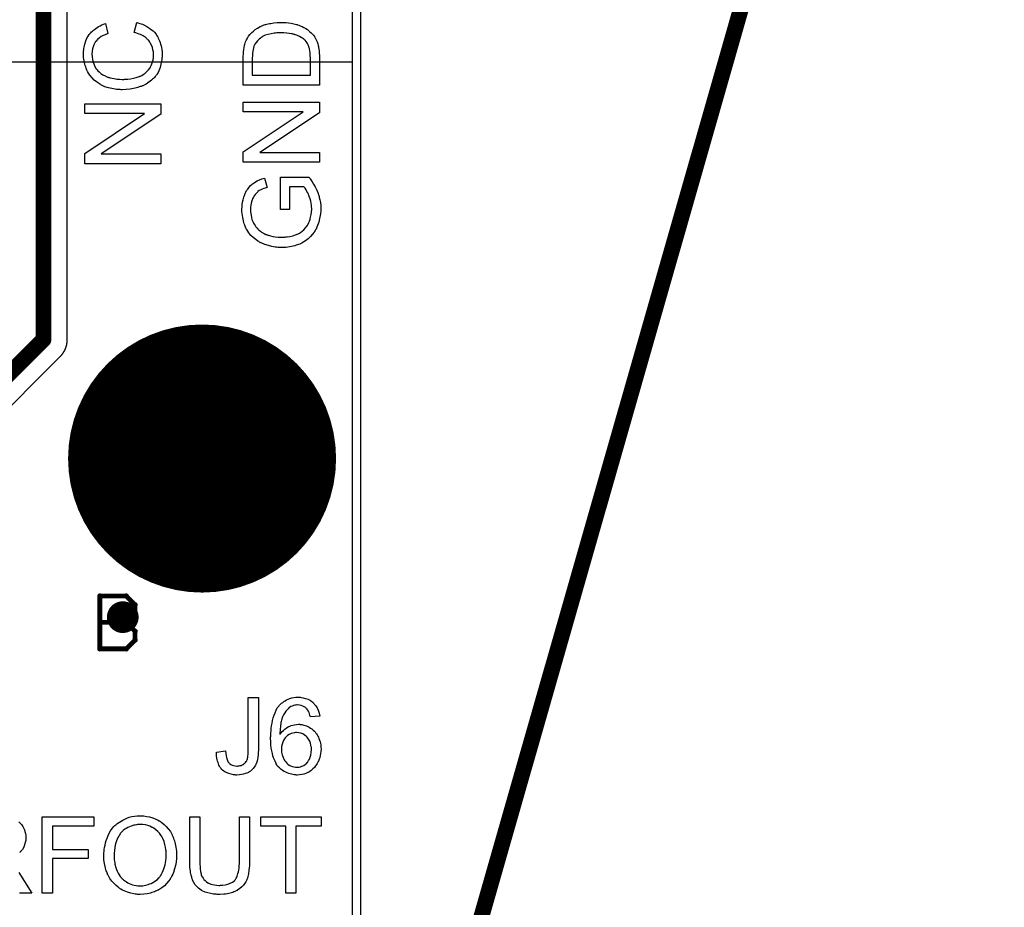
# Model space of a CAD drawing. Extents: x -1.5 to 9, y -3 to 5.
# Tile 159 of 256: x 0.985 to 1.606, y 1.467 to 2.027. Entities that reach past the tile are written whole.
import ezdxf

# ---------------------------------------------------------------- set-up
doc = ezdxf.new("R2010")
doc.units = 0
doc.layers.get('0').update_dxf_attribs({"linetype": 'CONTINUOUS'})
for name, color, linetype in [('qfn16-30-34-a_copper_signal_1', 1, 'CONTINUOUS'), ('qfn16-30-34-a_copper_signal_2', 1, 'CONTINUOUS'), ('qfn16-30-34-a_copper_signal_bot', 5, 'CONTINUOUS'), ('qfn16-30-34-a_copper_signal_top', 1, 'CONTINUOUS'), ('qfn16-30-34-a_drawing_1', 1, 'CONTINUOUS'), ('qfn16-30-34-a_drillmap_1', 1, 'CONTINUOUS'), ('qfn16-30-34-a_legend_top', 2, 'CONTINUOUS'), ('qfn16-30-34-a_mechanical_19', 1, 'CONTINUOUS'), ('qfn16-30-34-a_profile', 1, 'CONTINUOUS'), ('qfn16-30-34-a_pth_drill', 1, 'CONTINUOUS'), ('qfn16-30-34-a_soldermask_bot', 1, 'CONTINUOUS'), ('qfn16-30-34-a_soldermask_top', 1, 'CONTINUOUS')]:
    doc.layers.add(name, color=color, linetype=linetype)

# ---------------------------------------------------------------- blocks, each defined once
blk = doc.blocks.new('D20')
at = {"const_width": 0.005}
blk.add_lwpolyline([(-0.0025, 0, 1), (0.0025, 0, 1)], format="xyb", close=True, dxfattribs=at)
blk = doc.blocks.new('D26')
at = {"const_width": 0.0725}
blk.add_lwpolyline([(-0.03625, 0, 1), (0.03625, 0, 1)], format="xyb", close=True, dxfattribs=at)
blk = doc.blocks.new('D29')
at = {"const_width": 0.01}
blk.add_lwpolyline([(-0.005, 0, 1), (0.005, 0, 1)], format="xyb", close=True, dxfattribs=at)
blk = doc.blocks.new('D42')
at = {"const_width": 0.0845}
blk.add_lwpolyline([(-0.04225, 0, 1), (0.04225, 0, 1)], format="xyb", close=True, dxfattribs=at)
blk = doc.blocks.new('D61')
at = {"const_width": 0.0625}
blk.add_lwpolyline([(-0.03125, 0, 1), (0.03125, 0, 1)], format="xyb", close=True, dxfattribs=at)
blk = doc.blocks.new('D64')
at = {"const_width": 0.005}
blk.add_lwpolyline([(-0.0025, 0, 1), (0.0025, 0, 1)], format="xyb", close=True, dxfattribs=at)
blk = doc.blocks.new('D69')
at = {"const_width": 0.001667}
blk.add_lwpolyline([(-0.000833, 0, 1), (0.000833, 0, 1)], format="xyb", close=True, dxfattribs=at)
blk = doc.blocks.new('D44')
at = {"const_width": 0.0025}
blk.add_lwpolyline([(-0.00125, 0, 1), (0.00125, 0, 1)], format="xyb", close=True, dxfattribs=at)

msp = doc.modelspace()

# ---------------------------------------------------------------- linework, layer by layer
at = {"layer": 'qfn16-30-34-a_copper_signal_1', "color": 1}
msp.add_lwpolyline([(1.194589, 2.946635), (1.1925, 2.9425), (1.189588, 2.9425), (1.1075, 2.9425), (1.1075, 2.8575), (1.189588, 2.8575), (1.1925, 2.8575), (1.194589, 2.853365), (1.194589, 0.615412), (1.105001, 0.615412), (1.101174, 0.613826), (1.099589, 0.61), (1.099589, 0.005412), (0.100412, 0.005412), (0.100412, 0.61), (0.098826, 0.613826), (0.094999, 0.615412), (0.005412, 0.615412), (0.005412, 3.794588), (1.194589, 3.794588), (1.194589, 2.946635)], dxfattribs=at)
at = {"layer": 'qfn16-30-34-a_copper_signal_2', "color": 1}
for points in [[(1.194589, 2.946635), (1.1925, 2.9425), (1.189588, 2.9425), (1.1075, 2.9425), (1.1075, 2.8575), (1.189588, 2.8575), (1.1925, 2.8575), (1.194589, 2.853365), (1.194589, 0.615412), (1.105001, 0.615412), (1.101174, 0.613826), (1.099589, 0.61), (1.099589, 0.005412), (0.100412, 0.005412), (0.100412, 0.61), (0.098826, 0.613826), (0.094999, 0.615412), (0.005412, 0.615412), (0.005412, 3.794588), (1.194589, 3.794588), (1.194589, 2.946635)], [(0.965, 1.768787), (1.010594, 1.81438), (1.010607, 1.814393), (1.010683, 1.814471), (1.01076, 1.814549), (1.010836, 1.814627), (1.010911, 1.814706), (1.010985, 1.814786), (1.011059, 1.814866), (1.011133, 1.814947), (1.011206, 1.815028), (1.011278, 1.81511), (1.011349, 1.815192), (1.01142, 1.815275), (1.011491, 1.815358), (1.011561, 1.815442), (1.01163, 1.815526), (1.011698, 1.815611), (1.011766, 1.815696), (1.011834, 1.815782), (1.0119, 1.815868), (1.011966, 1.815955), (1.012032, 1.816043), (1.012097, 1.81613), (1.012161, 1.816218), (1.012225, 1.816307), (1.012287, 1.816396), (1.01235, 1.816486), (1.012411, 1.816576), (1.012472, 1.816666), (1.012532, 1.816757), (1.012592, 1.816849), (1.012651, 1.81694), (1.012709, 1.817033), (1.012767, 1.817125), (1.012824, 1.817218), (1.01288, 1.817312), (1.012936, 1.817406), (1.01299, 1.8175), (1.013045, 1.817594), (1.013098, 1.81769), (1.013151, 1.817785), (1.013203, 1.817881), (1.013255, 1.817977), (1.013305, 1.818074), (1.013355, 1.818171), (1.013405, 1.818268), (1.013453, 1.818366), (1.013501, 1.818464), (1.013548, 1.818562), (1.013595, 1.81866), (1.01364, 1.81876), (1.013686, 1.818859), (1.01373, 1.818959), (1.013773, 1.819059), (1.013816, 1.819159), (1.013858, 1.81926), (1.0139, 1.819361), (1.01394, 1.819462), (1.01398, 1.819563), (1.014019, 1.819665), (1.014058, 1.819767), (1.014096, 1.81987), (1.014132, 1.819972), (1.014169, 1.820075), (1.014204, 1.820178), (1.014239, 1.820282), (1.014273, 1.820385), (1.014306, 1.820489), (1.014324, 1.820548), (1.014338, 1.820593), (1.01437, 1.820698), (1.014401, 1.820802), (1.014431, 1.820907), (1.01446, 1.821012), (1.014489, 1.821118), (1.014517, 1.821223), (1.014544, 1.821329), (1.01457, 1.821435), (1.014596, 1.821541), (1.01462, 1.821647), (1.014644, 1.821753), (1.014668, 1.82186), (1.01469, 1.821967), (1.014712, 1.822073), (1.014733, 1.822181), (1.014753, 1.822288), (1.014772, 1.822395), (1.014791, 1.822503), (1.014808, 1.82261), (1.014826, 1.822718), (1.014842, 1.822826), (1.014857, 1.822934), (1.014872, 1.823042), (1.014886, 1.82315), (1.014899, 1.823258), (1.014911, 1.823367), (1.014922, 1.823475), (1.014933, 1.823584), (1.014943, 1.823693), (1.014952, 1.823801), (1.014961, 1.82391), (1.014968, 1.824019), (1.014975, 1.824128), (1.014981, 1.824237), (1.014986, 1.824346), (1.01499, 1.824455), (1.014994, 1.824564), (1.014996, 1.824673), (1.014999, 1.824782), (1.015, 1.824891), (1.015, 1.825), (1.015, 2.06789)]]:
    msp.add_lwpolyline(points, dxfattribs=at)
at = {"layer": 'qfn16-30-34-a_copper_signal_2', "color": 1, "const_width": 0.01}
for points in [[(1, 1.825), (1, 2.925)], [(0.95, 1.775), (1, 1.825)]]:
    msp.add_lwpolyline(points, dxfattribs=at)
at = {"layer": 'qfn16-30-34-a_copper_signal_bot', "color": 5}
msp.add_lwpolyline([(1.194589, 2.946635), (1.1925, 2.9425), (1.189588, 2.9425), (1.1075, 2.9425), (1.1075, 2.8575), (1.189588, 2.8575), (1.1925, 2.8575), (1.194589, 2.853365), (1.194589, 0.615412), (1.105001, 0.615412), (1.101174, 0.613826), (1.099589, 0.61), (1.099589, 0.005412), (0.100412, 0.005412), (0.100412, 0.61), (0.098826, 0.613826), (0.094999, 0.615412), (0.005412, 0.615412), (0.005412, 3.794588), (1.194589, 3.794588), (1.194589, 2.946635)], dxfattribs=at)
at = {"layer": 'qfn16-30-34-a_copper_signal_top', "color": 1}
for points in [[(1.125, 3.124965), (1.125, 3.075035), (1.125, 3.075), (1.125, 2.9425), (1.1075, 2.9425), (1.1075, 2.8575), (1.1925, 2.8575), (1.194589, 2.851865), (1.194589, 1.255472), (1.150042, 1.255472), (1.15, 1.255472), (0.7885, 1.255472)], [(0.965, 1.768787), (1.010594, 1.81438), (1.010607, 1.814393), (1.010683, 1.814471), (1.01076, 1.814549), (1.010836, 1.814627), (1.010911, 1.814706), (1.010985, 1.814786), (1.011059, 1.814866), (1.011133, 1.814947), (1.011206, 1.815028), (1.011278, 1.81511), (1.011349, 1.815192), (1.01142, 1.815275), (1.011491, 1.815358), (1.011561, 1.815442), (1.01163, 1.815526), (1.011698, 1.815611), (1.011766, 1.815696), (1.011834, 1.815782), (1.0119, 1.815868), (1.011966, 1.815955), (1.012032, 1.816043), (1.012097, 1.81613), (1.012161, 1.816218), (1.012225, 1.816307), (1.012287, 1.816396), (1.01235, 1.816486), (1.012411, 1.816576), (1.012472, 1.816666), (1.012532, 1.816757), (1.012592, 1.816849), (1.012651, 1.81694), (1.012709, 1.817033), (1.012767, 1.817125), (1.012824, 1.817218), (1.01288, 1.817312), (1.012936, 1.817406), (1.01299, 1.8175), (1.013045, 1.817594), (1.013098, 1.81769), (1.013151, 1.817785), (1.013203, 1.817881), (1.013255, 1.817977), (1.013305, 1.818074), (1.013355, 1.818171), (1.013405, 1.818268), (1.013453, 1.818366), (1.013501, 1.818464), (1.013548, 1.818562), (1.013595, 1.81866), (1.01364, 1.81876), (1.013686, 1.818859), (1.01373, 1.818959), (1.013773, 1.819059), (1.013816, 1.819159), (1.013858, 1.81926), (1.0139, 1.819361), (1.01394, 1.819462), (1.01398, 1.819563), (1.014019, 1.819665), (1.014058, 1.819767), (1.014096, 1.81987), (1.014132, 1.819972), (1.014169, 1.820075), (1.014204, 1.820178), (1.014239, 1.820282), (1.014273, 1.820385), (1.014306, 1.820489), (1.014324, 1.820548), (1.014338, 1.820593), (1.01437, 1.820698), (1.014401, 1.820802), (1.014431, 1.820907), (1.01446, 1.821012), (1.014489, 1.821118), (1.014517, 1.821223), (1.014544, 1.821329), (1.01457, 1.821435), (1.014596, 1.821541), (1.01462, 1.821647), (1.014644, 1.821753), (1.014668, 1.82186), (1.01469, 1.821967), (1.014712, 1.822073), (1.014733, 1.822181), (1.014753, 1.822288), (1.014772, 1.822395), (1.014791, 1.822503), (1.014808, 1.82261), (1.014826, 1.822718), (1.014842, 1.822826), (1.014857, 1.822934), (1.014872, 1.823042), (1.014886, 1.82315), (1.014899, 1.823258), (1.014911, 1.823367), (1.014922, 1.823475), (1.014933, 1.823584), (1.014943, 1.823693), (1.014952, 1.823801), (1.014961, 1.82391), (1.014968, 1.824019), (1.014975, 1.824128), (1.014981, 1.824237), (1.014986, 1.824346), (1.01499, 1.824455), (1.014994, 1.824564), (1.014996, 1.824673), (1.014999, 1.824782), (1.015, 1.824891), (1.015, 1.825), (1.015, 2.065707)]]:
    msp.add_lwpolyline(points, dxfattribs=at)
at = {"layer": 'qfn16-30-34-a_copper_signal_top', "color": 1, "const_width": 0.01}
for points in [[(1, 1.825), (1, 2.925)], [(0.95, 1.775), (1, 1.825)]]:
    msp.add_lwpolyline(points, dxfattribs=at)
at = {"layer": 'qfn16-30-34-a_drawing_1', "color": 1, "const_width": 0.003}
for points in [[(1.085559, 1.763328), (1.085559, 1.730006)], [(1.107774, 1.746667), (1.107774, 1.763328)], [(1.107774, 1.763328), (1.107774, 1.730006)], [(1.085559, 1.730006), (1.085559, 1.746667)], [(1.085559, 1.746667), (1.107774, 1.746667)], [(1.035559, 1.663328), (1.035559, 1.630006)], [(1.05222, 1.663328), (1.035559, 1.663328)], [(1.057774, 1.657774), (1.05222, 1.663328)], [(1.057774, 1.652221), (1.057774, 1.657774)], [(1.05222, 1.646667), (1.057774, 1.652221)], [(1.05222, 1.646667), (1.035559, 1.646667)], [(1.035559, 1.646667), (1.05222, 1.646667)], [(1.057774, 1.641113), (1.05222, 1.646667)], [(1.057774, 1.635559), (1.057774, 1.641113)], [(1.05222, 1.630006), (1.057774, 1.635559)], [(1.035559, 1.630006), (1.05222, 1.630006)]]:
    msp.add_lwpolyline(points, dxfattribs=at)
at = {"layer": 'qfn16-30-34-a_drillmap_1', "color": 1, "const_width": 0.005}
for points in [[(1.1, 1.6875), (1.1, 1.8125)], [(1.0375, 1.75), (1.1625, 1.75)], [(1.045, 1.65), (1.055, 1.65)], [(1.05, 1.645), (1.05, 1.655)]]:
    msp.add_lwpolyline(points, dxfattribs=at)
at = {"layer": 'qfn16-30-34-a_legend_top', "color": 2}
for points in [[(1.059161, 2.024931), (1.059577, 2.024792), (1.060132, 2.024584), (1.060757, 2.024375), (1.06152, 2.024098), (1.062353, 2.023751), (1.063255, 2.023334), (1.065199, 2.022363), (1.067142, 2.021114), (1.068113, 2.02035), (1.069085, 2.019587), (1.069918, 2.018754), (1.070751, 2.017782), (1.07082, 2.017713), (1.070959, 2.017574), (1.071098, 2.017227), (1.071375, 2.01688), (1.071722, 2.016325), (1.072069, 2.01577), (1.072416, 2.015006), (1.072763, 2.014243), (1.07318, 2.013341), (1.073527, 2.012369), (1.073874, 2.011328), (1.074221, 2.010218), (1.074498, 2.009038), (1.074637, 2.007789), (1.074776, 2.00647), (1.074845, 2.005082), (1.074845, 2.004319), (1.074776, 2.003764), (1.074776, 2.003139), (1.074706, 2.002376), (1.074568, 2.001543), (1.074429, 2.000571), (1.074082, 1.998559), (1.073527, 1.996477), (1.072763, 1.994395), (1.072277, 1.993423), (1.071722, 1.992451), (1.071653, 1.992382), (1.071583, 1.992243), (1.071375, 1.991966), (1.071098, 1.991688), (1.07082, 1.991272), (1.070404, 1.990786), (1.069918, 1.990231), (1.069363, 1.989675), (1.068738, 1.98912), (1.068113, 1.988496), (1.066517, 1.987246), (1.064643, 1.986067), (1.062561, 1.985026), (1.062492, 1.985026), (1.062284, 1.984887), (1.061937, 1.984817), (1.06152, 1.984609), (1.060965, 1.98447), (1.060271, 1.984262), (1.059508, 1.983985), (1.058675, 1.983776), (1.057773, 1.983568), (1.056732, 1.983291), (1.05458, 1.982944), (1.052151, 1.982666), (1.049653, 1.982527), (1.049584, 1.982527), (1.049306, 1.982527), (1.04889, 1.982527), (1.048404, 1.982597), (1.04771, 1.982597), (1.047016, 1.982666), (1.046114, 1.982735), (1.045211, 1.982874), (1.043199, 1.983221), (1.040978, 1.983707), (1.038757, 1.984401), (1.036606, 1.985373), (1.036536, 1.985442), (1.036328, 1.985511), (1.036051, 1.98565), (1.035704, 1.985928), (1.035218, 1.986205), (1.034663, 1.986552), (1.033413, 1.987455), (1.032025, 1.988634), (1.030637, 1.990022), (1.029249, 1.991619), (1.02807, 1.993492), (1.028, 1.993562), (1.027931, 1.99377), (1.027792, 1.994048), (1.027584, 1.994395), (1.027376, 1.99495), (1.027167, 1.995505), (1.02689, 1.996199), (1.026612, 1.996962), (1.026335, 1.997795), (1.026057, 1.998697), (1.025641, 2.000641), (1.025294, 2.002861), (1.025155, 2.005152), (1.025155, 2.005846), (1.025224, 2.006331), (1.025294, 2.006956), (1.025363, 2.007719), (1.025432, 2.008483), (1.025641, 2.009385), (1.026057, 2.011259), (1.026682, 2.013341), (1.027098, 2.014382), (1.027584, 2.015353), (1.028208, 2.016325), (1.028833, 2.017297), (1.028902, 2.017366), (1.028972, 2.017505), (1.02918, 2.017782), (1.029527, 2.018129), (1.029874, 2.018476), (1.03036, 2.018962), (1.030915, 2.019448), (1.03147, 2.020003), (1.032164, 2.020558), (1.032997, 2.021114), (1.03383, 2.021738), (1.034732, 2.022293), (1.035773, 2.022779), (1.036814, 2.023334), (1.037924, 2.023751), (1.039174, 2.024167), (1.040631, 2.017921), (1.040562, 2.017921), (1.040423, 2.017852), (1.040145, 2.017713), (1.039798, 2.017574), (1.039382, 2.017435), (1.038827, 2.017227), (1.037716, 2.016672), (1.036467, 2.015978), (1.035218, 2.015145), (1.034038, 2.014104), (1.032997, 2.012994), (1.032858, 2.012855), (1.032581, 2.012439), (1.032234, 2.011745), (1.031748, 2.010842), (1.031331, 2.009663), (1.030915, 2.008344), (1.030637, 2.006748), (1.030568, 2.005013), (1.030568, 2.004458), (1.030637, 2.004111), (1.030637, 2.003625), (1.030707, 2.00307), (1.030915, 2.001751), (1.031193, 2.000294), (1.031678, 1.998767), (1.032372, 1.997171), (1.033275, 1.995713), (1.033275, 1.995644), (1.033413, 1.995574), (1.03376, 1.995089), (1.034316, 1.994464), (1.035148, 1.993701), (1.036189, 1.992798), (1.037369, 1.991966), (1.038827, 1.991202), (1.040423, 1.990508), (1.040492, 1.990508), (1.040631, 1.990439), (1.040839, 1.990369), (1.041186, 1.9903), (1.041603, 1.990161), (1.042088, 1.990022), (1.043268, 1.989814), (1.044656, 1.989537), (1.046183, 1.989259), (1.047849, 1.98912), (1.049653, 1.989051), (1.049722, 1.989051), (1.049931, 1.989051), (1.050278, 1.989051), (1.050694, 1.989051), (1.05118, 1.98912), (1.051804, 1.98912), (1.052498, 1.98919), (1.053262, 1.989259), (1.054927, 1.989467), (1.056732, 1.989814), (1.058536, 1.990231), (1.060341, 1.990786), (1.06041, 1.990786), (1.060549, 1.990855), (1.060757, 1.990994), (1.061104, 1.991133), (1.061937, 1.991549), (1.062908, 1.992174), (1.064019, 1.992937), (1.065199, 1.993909), (1.06624, 1.995019), (1.067211, 1.996338), (1.067211, 1.996407), (1.067281, 1.996546), (1.067419, 1.996754), (1.067558, 1.997032), (1.067697, 1.997379), (1.067905, 1.997795), (1.068322, 1.998767), (1.068738, 2.000016), (1.069085, 2.001404), (1.069363, 2.002931), (1.069432, 2.004527), (1.069432, 2.005013), (1.069363, 2.005429), (1.069363, 2.005915), (1.069293, 2.006401), (1.069016, 2.00765), (1.068669, 2.009107), (1.068113, 2.010565), (1.06735, 2.012092), (1.066934, 2.012855), (1.066378, 2.013549), (1.066309, 2.013618), (1.06624, 2.013688), (1.066031, 2.013896), (1.065823, 2.014174), (1.065476, 2.014451), (1.06506, 2.014798), (1.064643, 2.015215), (1.064088, 2.015562), (1.063464, 2.015978), (1.06277, 2.016464), (1.062076, 2.01688), (1.061243, 2.017297), (1.060341, 2.017644), (1.059369, 2.017991), (1.058328, 2.018338), (1.057218, 2.018615), (1.058814, 2.025), (1.058883, 2.025), (1.059161, 2.024931)], [(1.15118, 2.024931), (1.151735, 2.024931), (1.153054, 2.024861), (1.15458, 2.024653), (1.156177, 2.024445), (1.157842, 2.024098), (1.159508, 2.023681), (1.159577, 2.023681), (1.159716, 2.023612), (1.159924, 2.023543), (1.160202, 2.023473), (1.160965, 2.023196), (1.161937, 2.022779), (1.163047, 2.022363), (1.164158, 2.021808), (1.165337, 2.021114), (1.166448, 2.02042), (1.166587, 2.02035), (1.166934, 2.020073), (1.167419, 2.019656), (1.168044, 2.019101), (1.168738, 2.018476), (1.169432, 2.017713), (1.170195, 2.01695), (1.17082, 2.016047), (1.170889, 2.015909), (1.171098, 2.015631), (1.171375, 2.015145), (1.171722, 2.014451), (1.172139, 2.013618), (1.172486, 2.012647), (1.172902, 2.011536), (1.173249, 2.010287), (1.173249, 2.010148), (1.173318, 2.00994), (1.173388, 2.009732), (1.173457, 2.009038), (1.173596, 2.008066), (1.173735, 2.006956), (1.173874, 2.005637), (1.173943, 2.00418), (1.174012, 2.002584), (1.174012, 1.985303), (1.125988, 1.985303), (1.125988, 2.003764), (1.126057, 2.005013), (1.126126, 2.006401), (1.126265, 2.007789), (1.126473, 2.009177), (1.126682, 2.010357), (1.126682, 2.010426), (1.126751, 2.010565), (1.126751, 2.010773), (1.12689, 2.011051), (1.127098, 2.011814), (1.127445, 2.012786), (1.127931, 2.013896), (1.128555, 2.015076), (1.129249, 2.016256), (1.130152, 2.017366), (1.130221, 2.017435), (1.13029, 2.017505), (1.130499, 2.017713), (1.130707, 2.017991), (1.131401, 2.018685), (1.132372, 2.019517), (1.133552, 2.02042), (1.13494, 2.021391), (1.136536, 2.022293), (1.138341, 2.023057), (1.13841, 2.023057), (1.138549, 2.023126), (1.138827, 2.023265), (1.139243, 2.023334), (1.139729, 2.023543), (1.140284, 2.023681), (1.140909, 2.02382), (1.141672, 2.024028), (1.142435, 2.024237), (1.143338, 2.024375), (1.145281, 2.024722), (1.147432, 2.024931), (1.149792, 2.025), (1.149861, 2.025), (1.15, 2.025), (1.150347, 2.025), (1.150694, 2.025), (1.15118, 2.024931)], [(1.149653, 2.018476), (1.149584, 2.018476), (1.149306, 2.018476), (1.148959, 2.018476), (1.148404, 2.018407), (1.147779, 2.018407), (1.147085, 2.018338), (1.146252, 2.018268), (1.14542, 2.018199), (1.143546, 2.017852), (1.141603, 2.017435), (1.139798, 2.016811), (1.138896, 2.016394), (1.138133, 2.015978), (1.138063, 2.015978), (1.137924, 2.015839), (1.137716, 2.0157), (1.137439, 2.015562), (1.136745, 2.015006), (1.135912, 2.014312), (1.13501, 2.01341), (1.134107, 2.012369), (1.133344, 2.011189), (1.132719, 2.00994), (1.13265, 2.009801), (1.132581, 2.009454), (1.132372, 2.00883), (1.132164, 2.007928), (1.132025, 2.006817), (1.131817, 2.005429), (1.131748, 2.004596), (1.131748, 2.003694), (1.131678, 2.002792), (1.131678, 1.991688), (1.168322, 1.991688), (1.168322, 2.00307), (1.168252, 2.003555), (1.168183, 2.004596), (1.168113, 2.005776), (1.167975, 2.007025), (1.167766, 2.008275), (1.167489, 2.009316), (1.167419, 2.009454), (1.16735, 2.009801), (1.167142, 2.010287), (1.166864, 2.010912), (1.166448, 2.011606), (1.166031, 2.0123), (1.165546, 2.012994), (1.16499, 2.013688), (1.164852, 2.013757), (1.164574, 2.014035), (1.164088, 2.014451), (1.163394, 2.014937), (1.162492, 2.015492), (1.161451, 2.016117), (1.160271, 2.016672), (1.158953, 2.017158), (1.158883, 2.017158), (1.158744, 2.017227), (1.158536, 2.017297), (1.158259, 2.017366), (1.157912, 2.017435), (1.157426, 2.017574), (1.15694, 2.017713), (1.156385, 2.017852), (1.154997, 2.01806), (1.153401, 2.018268), (1.151596, 2.018407), (1.149653, 2.018476)], [(1.174012, 1.968023), (1.136328, 1.9429), (1.174012, 1.9429), (1.174012, 1.936793), (1.125988, 1.936793), (1.125988, 1.943316), (1.163741, 1.968508), (1.125988, 1.968508), (1.125988, 1.974616), (1.174012, 1.974616), (1.174012, 1.968023)], [(1.074012, 1.96712), (1.036328, 1.941998), (1.074012, 1.941998), (1.074012, 1.93589), (1.025988, 1.93589), (1.025988, 1.942414), (1.063741, 1.967606), (1.025988, 1.967606), (1.025988, 1.973713), (1.074012, 1.973713), (1.074012, 1.96712)], [(1.167419, 1.927424), (1.167489, 1.927285), (1.167697, 1.927007), (1.167975, 1.92666), (1.168252, 1.926244), (1.168599, 1.925758), (1.169016, 1.925133), (1.169432, 1.924509), (1.170334, 1.923051), (1.171306, 1.921386), (1.172208, 1.919651), (1.172971, 1.917777), (1.172971, 1.917708), (1.173041, 1.917569), (1.17311, 1.917291), (1.173249, 1.916944), (1.173388, 1.916458), (1.173596, 1.915903), (1.173735, 1.915279), (1.173874, 1.914654), (1.174221, 1.913127), (1.174568, 1.911392), (1.174776, 1.909518), (1.174845, 1.907575), (1.174845, 1.906881), (1.174776, 1.906395), (1.174776, 1.905771), (1.174706, 1.905007), (1.174568, 1.904175), (1.174498, 1.903272), (1.174082, 1.90126), (1.173596, 1.899108), (1.172833, 1.896888), (1.172416, 1.895777), (1.171861, 1.894667), (1.171792, 1.894597), (1.171722, 1.894389), (1.171514, 1.894112), (1.171306, 1.893695), (1.170959, 1.893209), (1.170612, 1.892724), (1.16964, 1.891405), (1.168391, 1.890017), (1.166864, 1.88856), (1.165129, 1.887172), (1.163117, 1.885922), (1.163047, 1.885922), (1.162839, 1.885784), (1.162561, 1.885645), (1.162076, 1.885437), (1.16159, 1.885228), (1.160896, 1.88502), (1.160202, 1.884743), (1.159369, 1.884465), (1.158467, 1.884187), (1.157426, 1.88391), (1.156385, 1.883702), (1.155274, 1.883493), (1.152845, 1.883146), (1.150278, 1.883008), (1.150208, 1.883008), (1.149931, 1.883008), (1.149584, 1.883008), (1.149098, 1.883077), (1.148473, 1.883077), (1.14771, 1.883146), (1.146946, 1.883285), (1.146044, 1.883355), (1.145073, 1.883563), (1.144032, 1.883702), (1.141811, 1.884257), (1.139521, 1.884951), (1.13723, 1.885922), (1.137161, 1.885992), (1.136953, 1.886061), (1.136675, 1.8862), (1.136259, 1.886478), (1.135704, 1.886755), (1.135148, 1.887102), (1.13383, 1.888074), (1.132303, 1.889254), (1.130846, 1.890711), (1.129388, 1.892377), (1.128764, 1.893348), (1.128139, 1.89432), (1.12807, 1.894389), (1.128, 1.894597), (1.127861, 1.894875), (1.127653, 1.895291), (1.127445, 1.895847), (1.127167, 1.896471), (1.12689, 1.897165), (1.126612, 1.897998), (1.126335, 1.8989), (1.126126, 1.899872), (1.125849, 1.900913), (1.125641, 1.902023), (1.125294, 1.904452), (1.125155, 1.905701), (1.125155, 1.907922), (1.125224, 1.908339), (1.125224, 1.908894), (1.125363, 1.910212), (1.125571, 1.91167), (1.125918, 1.913197), (1.126335, 1.914862), (1.12689, 1.916458), (1.12689, 1.916528), (1.126959, 1.916667), (1.127029, 1.916875), (1.127167, 1.917152), (1.127584, 1.917916), (1.12807, 1.918887), (1.128764, 1.919928), (1.129596, 1.921039), (1.130499, 1.92208), (1.131609, 1.923051), (1.131748, 1.92319), (1.132164, 1.923468), (1.132789, 1.923884), (1.133691, 1.924439), (1.134801, 1.924995), (1.136189, 1.925619), (1.137716, 1.926244), (1.139451, 1.92673), (1.140978, 1.920969), (1.140909, 1.920969), (1.140839, 1.9209), (1.140631, 1.920831), (1.140353, 1.920761), (1.139729, 1.920553), (1.138896, 1.920275), (1.137924, 1.919859), (1.137022, 1.919373), (1.136051, 1.918887), (1.135218, 1.918263), (1.135148, 1.918193), (1.134871, 1.917985), (1.134524, 1.917569), (1.134038, 1.917083), (1.133483, 1.916458), (1.132928, 1.915626), (1.132372, 1.914723), (1.131887, 1.913682), (1.131817, 1.913544), (1.131678, 1.913197), (1.13147, 1.912572), (1.131193, 1.911739), (1.130984, 1.910768), (1.130776, 1.909657), (1.130637, 1.908408), (1.130568, 1.907089), (1.130568, 1.906326), (1.130637, 1.905979), (1.130637, 1.905563), (1.130707, 1.904522), (1.130915, 1.903342), (1.131123, 1.902023), (1.13147, 1.900774), (1.131956, 1.899525), (1.132025, 1.899386), (1.132164, 1.89897), (1.132511, 1.898414), (1.132858, 1.89772), (1.133413, 1.896888), (1.133969, 1.895985), (1.134663, 1.895153), (1.135426, 1.894389), (1.135495, 1.89432), (1.135773, 1.894042), (1.136259, 1.893695), (1.136814, 1.893279), (1.137508, 1.892793), (1.138341, 1.892307), (1.139243, 1.891821), (1.140215, 1.891336), (1.140284, 1.891336), (1.140423, 1.891266), (1.140631, 1.891197), (1.140978, 1.891058), (1.141394, 1.890919), (1.14188, 1.89078), (1.142435, 1.890572), (1.14306, 1.890433), (1.144517, 1.890086), (1.146183, 1.889809), (1.147918, 1.889601), (1.149861, 1.889531), (1.149931, 1.889531), (1.150139, 1.889531), (1.150486, 1.889531), (1.150902, 1.889601), (1.151457, 1.889601), (1.152151, 1.88967), (1.152845, 1.889739), (1.153609, 1.889809), (1.155344, 1.890086), (1.157148, 1.890433), (1.158953, 1.890989), (1.160688, 1.891683), (1.160757, 1.891683), (1.160896, 1.891821), (1.161104, 1.891891), (1.161382, 1.892099), (1.162145, 1.892585), (1.163117, 1.893348), (1.164158, 1.89425), (1.165199, 1.895361), (1.16617, 1.896679), (1.167072, 1.898137), (1.167072, 1.898206), (1.167142, 1.898345), (1.167281, 1.898553), (1.167419, 1.8989), (1.167558, 1.899247), (1.167697, 1.899733), (1.168113, 1.900843), (1.16846, 1.902231), (1.168807, 1.903758), (1.169085, 1.905424), (1.169154, 1.907159), (1.169154, 1.907853), (1.169085, 1.908269), (1.169085, 1.908686), (1.168946, 1.909727), (1.168807, 1.910976), (1.16853, 1.912294), (1.168113, 1.913752), (1.167628, 1.915209), (1.167628, 1.915279), (1.167558, 1.915417), (1.167489, 1.915556), (1.16735, 1.915834), (1.167003, 1.916597), (1.166587, 1.91743), (1.166101, 1.918402), (1.165546, 1.919443), (1.164921, 1.920414), (1.164227, 1.921247), (1.155205, 1.921247), (1.155205, 1.907089), (1.149514, 1.907089), (1.149514, 1.927493), (1.16735, 1.927493), (1.167419, 1.927424)], [(1.135511, 1.566568), (1.135511, 1.566498), (1.135511, 1.56629), (1.135511, 1.566013), (1.135511, 1.565596), (1.135442, 1.565041), (1.135442, 1.564486), (1.135303, 1.563167), (1.135164, 1.56164), (1.134887, 1.560044), (1.13447, 1.558587), (1.133985, 1.557199), (1.133985, 1.55713), (1.133915, 1.55706), (1.133707, 1.556644), (1.13336, 1.556089), (1.132874, 1.555325), (1.13218, 1.554562), (1.131417, 1.553729), (1.130445, 1.552896), (1.129335, 1.552202), (1.129196, 1.552133), (1.12878, 1.551925), (1.128155, 1.551647), (1.127253, 1.551369), (1.126142, 1.551022), (1.124893, 1.550745), (1.123505, 1.550536), (1.121978, 1.550467), (1.121354, 1.550467), (1.120937, 1.550536), (1.120382, 1.550606), (1.119827, 1.550675), (1.11837, 1.550953), (1.116843, 1.551369), (1.115247, 1.551994), (1.114414, 1.55241), (1.11365, 1.552896), (1.112956, 1.553451), (1.112262, 1.554076), (1.112193, 1.554145), (1.112124, 1.554215), (1.111985, 1.554492), (1.111777, 1.55477), (1.111499, 1.555117), (1.111221, 1.555603), (1.110944, 1.556158), (1.110597, 1.556783), (1.110319, 1.557476), (1.110042, 1.558309), (1.109764, 1.559142), (1.109486, 1.560114), (1.109348, 1.561155), (1.109139, 1.562334), (1.10907, 1.563514), (1.10907, 1.564833), (1.11483, 1.565666), (1.11483, 1.565596), (1.11483, 1.565457), (1.11483, 1.56518), (1.1149, 1.564764), (1.114969, 1.564347), (1.114969, 1.563861), (1.115177, 1.562681), (1.115385, 1.561432), (1.115802, 1.560183), (1.116218, 1.559073), (1.116496, 1.558587), (1.116843, 1.55817), (1.116912, 1.558101), (1.11719, 1.557893), (1.117606, 1.557546), (1.118161, 1.557199), (1.118925, 1.556783), (1.119758, 1.556505), (1.120799, 1.556227), (1.121909, 1.556158), (1.122325, 1.556158), (1.122742, 1.556227), (1.123366, 1.556297), (1.123991, 1.556436), (1.124685, 1.556574), (1.125379, 1.556852), (1.126073, 1.557199), (1.126142, 1.557268), (1.126351, 1.557407), (1.126628, 1.557685), (1.127045, 1.557962), (1.127392, 1.558448), (1.127808, 1.558934), (1.128155, 1.559489), (1.128433, 1.560183), (1.128433, 1.560253), (1.128571, 1.56053), (1.128641, 1.561016), (1.12878, 1.56164), (1.128918, 1.562473), (1.128988, 1.563514), (1.129127, 1.564764), (1.129127, 1.566221), (1.129127, 1.599325), (1.135511, 1.599325), (1.135511, 1.566568)], [(1.161467, 1.599464), (1.161953, 1.599464), (1.162508, 1.599394), (1.163827, 1.599117), (1.165284, 1.59877), (1.166811, 1.598214), (1.168338, 1.597381), (1.169101, 1.596896), (1.169795, 1.596341), (1.169864, 1.596271), (1.169934, 1.596202), (1.170142, 1.595994), (1.17035, 1.595785), (1.170697, 1.595438), (1.170975, 1.595022), (1.171738, 1.59405), (1.172502, 1.592801), (1.173196, 1.591274), (1.17382, 1.589539), (1.174237, 1.587596), (1.168338, 1.58711), (1.168338, 1.58718), (1.168268, 1.587249), (1.168199, 1.587666), (1.167991, 1.58829), (1.167713, 1.589053), (1.167435, 1.589886), (1.167019, 1.590719), (1.166533, 1.591483), (1.166047, 1.592107), (1.165909, 1.592246), (1.165631, 1.592524), (1.165145, 1.59294), (1.164451, 1.593426), (1.163549, 1.593842), (1.162577, 1.594258), (1.161398, 1.594536), (1.160148, 1.594675), (1.159663, 1.594675), (1.159107, 1.594605), (1.158483, 1.594467), (1.15765, 1.594258), (1.156817, 1.593981), (1.155984, 1.593634), (1.155152, 1.593079), (1.155013, 1.593009), (1.154666, 1.592732), (1.15418, 1.592246), (1.153555, 1.591552), (1.152861, 1.590719), (1.152098, 1.589747), (1.151404, 1.588498), (1.15071, 1.58711), (1.15071, 1.587041), (1.150641, 1.586902), (1.150571, 1.586694), (1.150432, 1.586416), (1.150363, 1.586), (1.150224, 1.585514), (1.150085, 1.584959), (1.149947, 1.584265), (1.149738, 1.583502), (1.1496, 1.582669), (1.149461, 1.581766), (1.149391, 1.580795), (1.149253, 1.579685), (1.149183, 1.578574), (1.149114, 1.577325), (1.149114, 1.576076), (1.149183, 1.576145), (1.149461, 1.576562), (1.149947, 1.577117), (1.150571, 1.577811), (1.151265, 1.578643), (1.152167, 1.579407), (1.153139, 1.58017), (1.154249, 1.580864), (1.154319, 1.580864), (1.154388, 1.580934), (1.154805, 1.581142), (1.155429, 1.58135), (1.156262, 1.581697), (1.157234, 1.581975), (1.158344, 1.582183), (1.159524, 1.582391), (1.160773, 1.58246), (1.161328, 1.58246), (1.161745, 1.582391), (1.1623, 1.582322), (1.162855, 1.582252), (1.163549, 1.582113), (1.164243, 1.581905), (1.165839, 1.581419), (1.166672, 1.581072), (1.167505, 1.580587), (1.168338, 1.580101), (1.16924, 1.579546), (1.170073, 1.578852), (1.170836, 1.578088), (1.170905, 1.578019), (1.171044, 1.57788), (1.171252, 1.577672), (1.171461, 1.577325), (1.171808, 1.576839), (1.172155, 1.576353), (1.172502, 1.575729), (1.172918, 1.575035), (1.173334, 1.574271), (1.173681, 1.573438), (1.174028, 1.572467), (1.174375, 1.571495), (1.174584, 1.570454), (1.174792, 1.569274), (1.174931, 1.568095), (1.175, 1.566845), (1.175, 1.566776), (1.175, 1.566637), (1.175, 1.566429), (1.175, 1.566082), (1.174931, 1.565666), (1.174931, 1.565249), (1.174722, 1.564139), (1.174514, 1.56282), (1.174167, 1.561432), (1.173681, 1.559906), (1.172987, 1.558448), (1.172987, 1.558379), (1.172918, 1.558309), (1.172779, 1.558101), (1.17264, 1.557823), (1.172224, 1.55713), (1.171599, 1.556227), (1.170836, 1.555256), (1.169934, 1.554284), (1.168823, 1.553312), (1.167644, 1.55248), (1.167574, 1.55248), (1.167505, 1.55241), (1.167297, 1.552272), (1.167019, 1.552202), (1.166325, 1.551855), (1.165423, 1.551508), (1.164243, 1.551092), (1.162924, 1.550814), (1.161467, 1.550536), (1.159871, 1.550467), (1.159524, 1.550467), (1.159177, 1.550536), (1.158622, 1.550536), (1.157997, 1.550606), (1.157303, 1.550745), (1.15647, 1.550953), (1.155637, 1.551161), (1.154666, 1.551439), (1.153694, 1.551786), (1.152723, 1.552202), (1.151682, 1.552757), (1.15071, 1.553382), (1.149738, 1.554076), (1.148767, 1.554909), (1.147865, 1.55588), (1.147795, 1.55595), (1.147656, 1.556158), (1.147448, 1.556436), (1.147171, 1.556921), (1.146754, 1.557546), (1.146407, 1.55824), (1.145991, 1.559142), (1.145574, 1.560114), (1.145089, 1.561293), (1.144672, 1.562612), (1.144325, 1.56407), (1.143978, 1.565666), (1.143631, 1.56747), (1.143423, 1.569413), (1.143284, 1.571495), (1.143215, 1.573716), (1.143215, 1.573785), (1.143215, 1.573855), (1.143215, 1.574063), (1.143215, 1.574341), (1.143284, 1.575035), (1.143284, 1.576006), (1.143354, 1.577117), (1.143492, 1.578435), (1.143631, 1.579893), (1.143839, 1.581489), (1.144117, 1.583085), (1.144464, 1.58482), (1.14488, 1.586486), (1.145366, 1.588151), (1.145991, 1.589747), (1.146685, 1.591274), (1.147448, 1.592732), (1.14835, 1.593981), (1.14842, 1.59405), (1.148559, 1.594189), (1.148836, 1.594467), (1.149183, 1.594883), (1.1496, 1.5953), (1.150155, 1.595716), (1.150849, 1.596271), (1.151543, 1.596757), (1.152376, 1.597243), (1.153278, 1.597798), (1.154319, 1.598214), (1.15536, 1.5987), (1.15654, 1.599047), (1.157789, 1.599325), (1.159107, 1.599464), (1.160495, 1.599533), (1.161051, 1.599533), (1.161467, 1.599464)], [(1.159593, 1.577255), (1.159177, 1.577255), (1.158899, 1.577186), (1.158205, 1.577117), (1.157234, 1.576909), (1.156193, 1.576562), (1.155013, 1.576006), (1.153902, 1.575312), (1.152792, 1.574341), (1.152653, 1.574202), (1.152376, 1.573855), (1.15189, 1.57323), (1.151404, 1.572328), (1.150918, 1.571287), (1.150432, 1.569968), (1.150155, 1.568511), (1.150016, 1.566845), (1.150016, 1.566707), (1.150016, 1.56636), (1.150085, 1.565735), (1.150155, 1.564972), (1.150294, 1.56407), (1.150571, 1.563098), (1.150849, 1.562057), (1.151265, 1.561016), (1.151335, 1.560877), (1.151543, 1.56053), (1.15182, 1.560044), (1.152237, 1.55942), (1.152723, 1.558795), (1.153347, 1.558032), (1.154041, 1.557407), (1.154874, 1.556783), (1.155013, 1.556713), (1.15529, 1.556574), (1.155776, 1.556297), (1.156401, 1.556089), (1.157095, 1.555811), (1.157928, 1.555533), (1.15883, 1.555395), (1.159801, 1.555325), (1.160148, 1.555325), (1.160426, 1.555395), (1.16112, 1.555464), (1.162022, 1.555672), (1.162994, 1.556089), (1.164104, 1.556574), (1.165215, 1.557338), (1.16577, 1.557754), (1.166256, 1.558309), (1.166256, 1.558379), (1.166394, 1.558448), (1.166672, 1.558864), (1.167088, 1.559559), (1.167644, 1.560461), (1.168129, 1.56164), (1.168546, 1.563028), (1.168823, 1.564625), (1.168962, 1.566498), (1.168962, 1.566568), (1.168962, 1.566707), (1.168962, 1.566984), (1.168893, 1.567331), (1.168893, 1.567748), (1.168823, 1.568234), (1.168615, 1.569344), (1.168338, 1.570593), (1.167852, 1.571912), (1.167158, 1.573161), (1.166256, 1.574341), (1.166117, 1.574479), (1.16577, 1.574826), (1.165215, 1.575243), (1.164451, 1.575798), (1.16348, 1.576353), (1.162369, 1.57677), (1.161051, 1.577117), (1.159593, 1.577255)], [(1.031689, 1.518322), (1.005595, 1.518322), (1.005595, 1.50347), (1.02815, 1.50347), (1.02815, 1.497779), (1.005595, 1.497779), (1.005595, 1.475988), (0.99921, 1.475988), (0.99921, 1.524012), (1.031689, 1.524012), (1.031689, 1.518322)], [(1.062086, 1.524776), (1.062711, 1.524776), (1.063335, 1.524706), (1.064168, 1.524568), (1.065001, 1.524429), (1.066805, 1.524082), (1.068887, 1.523527), (1.0709, 1.522694), (1.071941, 1.522208), (1.072982, 1.521653), (1.073051, 1.521583), (1.07319, 1.521514), (1.073468, 1.521306), (1.073884, 1.521098), (1.074301, 1.520751), (1.074856, 1.520334), (1.076036, 1.519363), (1.077285, 1.518113), (1.078673, 1.516587), (1.079991, 1.514782), (1.081102, 1.51277), (1.081102, 1.5127), (1.081241, 1.512492), (1.081379, 1.512214), (1.081518, 1.511798), (1.081796, 1.511243), (1.082004, 1.510618), (1.082282, 1.509855), (1.082559, 1.509022), (1.082767, 1.50812), (1.083045, 1.507148), (1.083323, 1.506038), (1.083531, 1.504927), (1.083808, 1.502498), (1.083947, 1.499861), (1.083947, 1.499792), (1.083947, 1.499514), (1.083947, 1.499167), (1.083878, 1.498612), (1.083878, 1.497987), (1.083808, 1.497224), (1.08367, 1.496391), (1.0836, 1.495489), (1.083253, 1.493476), (1.082698, 1.491256), (1.081935, 1.489035), (1.081518, 1.487924), (1.080963, 1.486814), (1.080963, 1.486745), (1.080824, 1.486536), (1.080685, 1.486259), (1.080408, 1.485842), (1.08013, 1.485357), (1.079783, 1.484871), (1.078812, 1.483552), (1.077632, 1.482164), (1.076244, 1.480707), (1.074578, 1.479319), (1.072635, 1.47807), (1.072566, 1.47807), (1.072427, 1.477931), (1.07208, 1.477792), (1.071663, 1.477584), (1.071178, 1.477376), (1.070622, 1.477167), (1.069928, 1.47689), (1.069165, 1.476612), (1.068332, 1.476335), (1.06743, 1.476057), (1.065417, 1.475641), (1.063266, 1.475294), (1.060976, 1.475155), (1.060282, 1.475155), (1.059865, 1.475224), (1.059241, 1.475224), (1.058547, 1.475363), (1.057783, 1.475432), (1.056881, 1.475571), (1.055007, 1.475988), (1.052995, 1.476543), (1.050913, 1.477376), (1.049872, 1.477861), (1.048831, 1.478417), (1.048761, 1.478486), (1.048623, 1.478555), (1.048345, 1.478764), (1.047929, 1.479041), (1.047512, 1.479319), (1.047026, 1.479735), (1.045847, 1.480776), (1.044528, 1.482025), (1.04314, 1.483552), (1.041891, 1.485287), (1.040711, 1.4873), (1.040711, 1.487369), (1.040572, 1.487577), (1.040433, 1.487855), (1.040295, 1.488271), (1.040086, 1.488827), (1.039878, 1.489451), (1.039601, 1.490145), (1.039392, 1.490909), (1.039115, 1.491811), (1.038837, 1.492713), (1.038421, 1.494795), (1.038143, 1.496946), (1.038004, 1.499306), (1.038004, 1.499375), (1.038004, 1.499445), (1.038004, 1.499861), (1.038074, 1.500486), (1.038074, 1.501319), (1.038213, 1.50229), (1.038351, 1.50347), (1.03856, 1.504789), (1.038837, 1.506177), (1.039115, 1.507634), (1.039531, 1.509161), (1.040086, 1.510688), (1.040711, 1.512284), (1.041405, 1.513811), (1.042307, 1.515337), (1.043279, 1.516725), (1.044389, 1.518044), (1.044459, 1.518113), (1.044667, 1.518322), (1.045083, 1.518669), (1.045569, 1.519085), (1.046194, 1.51964), (1.046957, 1.520195), (1.047859, 1.52082), (1.0489, 1.521445), (1.050011, 1.522069), (1.05126, 1.522694), (1.052648, 1.523249), (1.054105, 1.523804), (1.055701, 1.524221), (1.057367, 1.524568), (1.059102, 1.524776), (1.060976, 1.524845), (1.0616, 1.524845), (1.062086, 1.524776)], [(1.129959, 1.496252), (1.129959, 1.496183), (1.129959, 1.495905), (1.129959, 1.495558), (1.129959, 1.495073), (1.12989, 1.494448), (1.12989, 1.493754), (1.129821, 1.492921), (1.129751, 1.492088), (1.129543, 1.490215), (1.129265, 1.488271), (1.128849, 1.486398), (1.128571, 1.485495), (1.128294, 1.484663), (1.128294, 1.484593), (1.128224, 1.484454), (1.128086, 1.484246), (1.127947, 1.483969), (1.12753, 1.483205), (1.126906, 1.482234), (1.126073, 1.481123), (1.125101, 1.480013), (1.123852, 1.478833), (1.122325, 1.477792), (1.122256, 1.477792), (1.122117, 1.477653), (1.121909, 1.477584), (1.121562, 1.477376), (1.121146, 1.477167), (1.12059, 1.476959), (1.120035, 1.476751), (1.119341, 1.476473), (1.118578, 1.476196), (1.117745, 1.475988), (1.116843, 1.475779), (1.115802, 1.475571), (1.114761, 1.475432), (1.11365, 1.475294), (1.111152, 1.475155), (1.110527, 1.475155), (1.110042, 1.475224), (1.109486, 1.475224), (1.108792, 1.475294), (1.108029, 1.475363), (1.107266, 1.475432), (1.105531, 1.47571), (1.103657, 1.476126), (1.101852, 1.476682), (1.100117, 1.477445), (1.100048, 1.477445), (1.099909, 1.477584), (1.099701, 1.477723), (1.099423, 1.477861), (1.09866, 1.478417), (1.097758, 1.47918), (1.096717, 1.480152), (1.095745, 1.481262), (1.094774, 1.48265), (1.09401, 1.484177), (1.09401, 1.484246), (1.093941, 1.484385), (1.093871, 1.484663), (1.093733, 1.48501), (1.093594, 1.485426), (1.093455, 1.485981), (1.093247, 1.486606), (1.093108, 1.487369), (1.092969, 1.488202), (1.092761, 1.489104), (1.092622, 1.490076), (1.092483, 1.491117), (1.092345, 1.492297), (1.092275, 1.493546), (1.092206, 1.494864), (1.092206, 1.496252), (1.092206, 1.524012), (1.098591, 1.524012), (1.098591, 1.496252), (1.098591, 1.496183), (1.098591, 1.495975), (1.098591, 1.495628), (1.098591, 1.495211), (1.09866, 1.494726), (1.09866, 1.494101), (1.098729, 1.492782), (1.098868, 1.491256), (1.099076, 1.489729), (1.099354, 1.488271), (1.099493, 1.487647), (1.099701, 1.487022), (1.09977, 1.486883), (1.099909, 1.486536), (1.100256, 1.486051), (1.100673, 1.485357), (1.101158, 1.484663), (1.101852, 1.483899), (1.102685, 1.483136), (1.103657, 1.482511), (1.103796, 1.482442), (1.104143, 1.482234), (1.104767, 1.482025), (1.1056, 1.481748), (1.106572, 1.481401), (1.107821, 1.481193), (1.109139, 1.480984), (1.110597, 1.480915), (1.111291, 1.480915), (1.111707, 1.480984), (1.112332, 1.480984), (1.112956, 1.481054), (1.114483, 1.481331), (1.116149, 1.481678), (1.117745, 1.482234), (1.119272, 1.482997), (1.119966, 1.483483), (1.12059, 1.484038), (1.12066, 1.484107), (1.120729, 1.484177), (1.120868, 1.484385), (1.121076, 1.484663), (1.121284, 1.485079), (1.121562, 1.485495), (1.12184, 1.48612), (1.122117, 1.486745), (1.122395, 1.487508), (1.122603, 1.48841), (1.122881, 1.489451), (1.123089, 1.490562), (1.123297, 1.491811), (1.123436, 1.493129), (1.123575, 1.494656), (1.123575, 1.496252), (1.123575, 1.524012), (1.129959, 1.524012), (1.129959, 1.496252)], [(1.175, 1.518322), (1.159177, 1.518322), (1.159177, 1.475988), (1.152792, 1.475988), (1.152792, 1.518322), (1.136969, 1.518322), (1.136969, 1.524012), (1.175, 1.524012), (1.175, 1.518322)], [(0.984358, 1.521028), (0.98526, 1.520195), (0.986093, 1.519224), (0.986926, 1.518113), (0.986926, 1.518044), (0.986995, 1.517975), (0.987273, 1.517558), (0.987551, 1.516864), (0.987967, 1.515962), (0.988314, 1.514921), (0.988661, 1.513672), (0.988869, 1.512353), (0.988939, 1.510896), (0.988939, 1.510826), (0.988939, 1.510688), (0.988939, 1.51041), (0.988869, 1.510063), (0.988869, 1.509577), (0.9888, 1.509091), (0.988522, 1.507912), (0.988106, 1.506524), (0.987551, 1.505066), (0.986718, 1.503609), (0.986163, 1.502915), (0.985607, 1.502221), (0.985538, 1.502151), (0.985469, 1.502082), (0.98526, 1.501874), (0.984983, 1.501666)], [(1.060976, 1.519363), (1.060351, 1.519363), (1.059865, 1.519293), (1.059241, 1.519224), (1.058616, 1.519085), (1.057853, 1.518946), (1.05702, 1.518807), (1.055216, 1.518252), (1.054244, 1.517836), (1.053272, 1.517419), (1.052231, 1.516864), (1.05126, 1.51624), (1.050288, 1.515546), (1.049386, 1.514713), (1.049317, 1.514643), (1.049178, 1.514505), (1.04897, 1.514227), (1.048623, 1.513811), (1.048276, 1.513325), (1.047859, 1.5127), (1.047443, 1.511937), (1.046957, 1.511035), (1.046541, 1.510063), (1.046055, 1.508883), (1.045638, 1.507634), (1.045291, 1.506246), (1.044944, 1.504719), (1.044736, 1.502984), (1.044597, 1.50118), (1.044528, 1.499237), (1.044528, 1.499167), (1.044528, 1.49889), (1.044528, 1.498404), (1.044597, 1.497779), (1.044667, 1.497085), (1.044806, 1.496252), (1.044944, 1.495281), (1.045083, 1.494309), (1.045638, 1.492088), (1.046055, 1.490978), (1.046471, 1.489798), (1.047026, 1.488688), (1.047651, 1.487577), (1.048345, 1.486536), (1.049178, 1.485565), (1.049247, 1.485495), (1.049386, 1.485357), (1.049664, 1.485079), (1.050011, 1.484801), (1.050496, 1.484385), (1.051052, 1.483969), (1.051676, 1.483552), (1.05237, 1.483066), (1.053203, 1.482581), (1.054105, 1.482164), (1.055077, 1.481748), (1.056118, 1.481331), (1.057228, 1.481054), (1.058339, 1.480776), (1.059588, 1.480637), (1.060906, 1.480568), (1.061253, 1.480568), (1.0616, 1.480637), (1.062086, 1.480637), (1.062711, 1.480707), (1.063405, 1.480846), (1.064238, 1.480984), (1.06507, 1.481193), (1.066042, 1.48147), (1.066944, 1.481817), (1.067985, 1.482164), (1.068957, 1.48265), (1.069928, 1.483275), (1.0709, 1.483899), (1.071872, 1.484663), (1.072774, 1.485565), (1.072843, 1.485634), (1.072982, 1.485773), (1.07319, 1.48612), (1.073537, 1.486536), (1.073884, 1.487022), (1.074231, 1.487647), (1.074648, 1.48841), (1.075133, 1.489243), (1.07555, 1.490215), (1.075966, 1.491325), (1.076313, 1.492505), (1.07673, 1.493754), (1.077007, 1.495142), (1.077215, 1.496669), (1.077354, 1.498265), (1.077424, 1.499931), (1.077424, 1.5), (1.077424, 1.500208), (1.077424, 1.500486), (1.077424, 1.500902), (1.077354, 1.501388), (1.077354, 1.502013), (1.077285, 1.502637), (1.077146, 1.503401), (1.076938, 1.504997), (1.076591, 1.506662), (1.076105, 1.508467), (1.075411, 1.510132), (1.075411, 1.510202), (1.075342, 1.510341), (1.075203, 1.510549), (1.075064, 1.510826), (1.074578, 1.511659), (1.073954, 1.512631), (1.073121, 1.513741), (1.07208, 1.514852), (1.0709, 1.515962), (1.069581, 1.516934), (1.069512, 1.516934), (1.069443, 1.517072), (1.069234, 1.517142), (1.068887, 1.51735), (1.06854, 1.517489), (1.068124, 1.517697), (1.067083, 1.518183), (1.065834, 1.518599), (1.064376, 1.519016), (1.062711, 1.519293), (1.060976, 1.519363)], [(0.984497, 1.489035), (0.992756, 1.475988), (0.984844, 1.475988)]]:
    msp.add_lwpolyline(points, dxfattribs=at)
at = {"layer": 'qfn16-30-34-a_mechanical_19', "color": 1, "const_width": 0.01}
msp.add_lwpolyline([(1.250837, 1.372812), (1.600837, 2.596846)], dxfattribs=at)
at = {"layer": 'qfn16-30-34-a_profile', "color": 1, "const_width": 0.001}
msp.add_lwpolyline([(1.2, 0.61), (1.2, 3.8)], dxfattribs=at)
at = {"layer": 'qfn16-30-34-a_soldermask_bot', "color": 1}
msp.add_lwpolyline([(0.005412, 0.615412), (0.005412, 0.983), (0.211, 0.983), (0.211, 1.109), (0.116, 1.109), (0.116, 1.331), (0.211, 1.331), (0.211, 1.46), (0.005412, 1.46), (0.005412, 2), (1.194589, 2), (1.194589, 1.459)], dxfattribs=at)

# ---------------------------------------------------------------- block references
at = {"layer": 'qfn16-30-34-a_copper_signal_1'}
for name, p in [('D26', (1.1, 1.75)), ('D29', (1.05, 1.65))]:
    msp.add_blockref(name, p, dxfattribs=at)
at = {"layer": 'qfn16-30-34-a_copper_signal_2'}
for name, p in [('D20', (1, 1.825)), ('D20', (1, 1.825)), ('D26', (1.1, 1.75)), ('D29', (1.05, 1.65))]:
    msp.add_blockref(name, p, dxfattribs=at)
at = {"layer": 'qfn16-30-34-a_copper_signal_bot'}
for name, p in [('D26', (1.1, 1.75)), ('D29', (1.05, 1.65))]:
    msp.add_blockref(name, p, dxfattribs=at)
at = {"layer": 'qfn16-30-34-a_copper_signal_top'}
for name, p in [('D20', (1, 1.825)), ('D20', (1, 1.825)), ('D26', (1.1, 1.75)), ('D29', (1.05, 1.65))]:
    msp.add_blockref(name, p, dxfattribs=at)
at = {"layer": 'qfn16-30-34-a_drawing_1'}
for p in [(1.085559, 1.763328), (1.107774, 1.763328), (1.085559, 1.746667), (1.107774, 1.746667), (1.085559, 1.730006), (1.107774, 1.730006), (1.035559, 1.663328), (1.035559, 1.663328), (1.05222, 1.663328), (1.057774, 1.657774), (1.057774, 1.652221), (1.035559, 1.646667), (1.05222, 1.646667), (1.05222, 1.646667), (1.057774, 1.641113), (1.057774, 1.635559), (1.035559, 1.630006), (1.05222, 1.630006)]:
    msp.add_blockref('D69', p, dxfattribs=at)
at = {"layer": 'qfn16-30-34-a_drillmap_1'}
for p in [(1.1, 1.8125), (1.0375, 1.75), (1.1625, 1.75), (1.1, 1.6875), (1.045, 1.65), (1.05, 1.655), (1.055, 1.65), (1.05, 1.645)]:
    msp.add_blockref('D44', p, dxfattribs=at)
at = {"layer": 'qfn16-30-34-a_pth_drill'}
for name, p in [('D61', (1.1, 1.75)), ('D64', (1.05, 1.65))]:
    msp.add_blockref(name, p, dxfattribs=at)
at = {"layer": 'qfn16-30-34-a_soldermask_bot'}
msp.add_blockref('D42', (1.1, 1.75), dxfattribs=at)
at = {"layer": 'qfn16-30-34-a_soldermask_top'}
msp.add_blockref('D42', (1.1, 1.75), dxfattribs=at)

doc.saveas('drawing.dxf')
